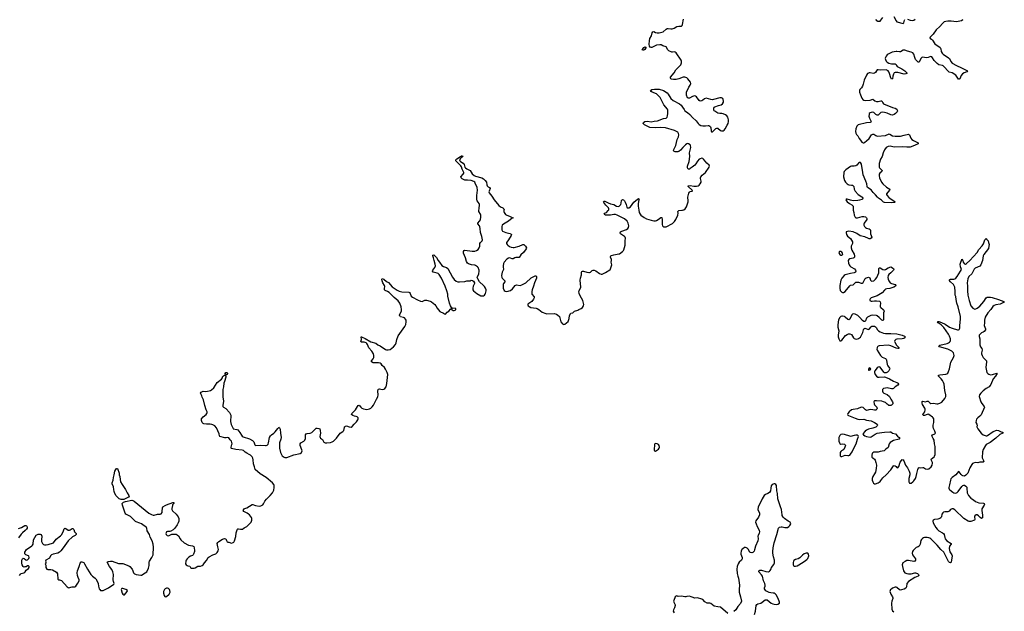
# Model space of a CAD drawing. Header units: inches. Extents: x 2057758 to 2159670, y 827298 to 1016821.
# Tile 43 of 90: x 2106733 to 2128841, y 900983 to 914282. Entities that reach past the tile are written whole.
import ezdxf

# ---------------------------------------------------------------- set-up
doc = ezdxf.new("R2010")
doc.units = ezdxf.units.IN
doc.header["$MEASUREMENT"] = 0
for name, color, linetype in [('C1900', 7, 'Continuous'), ('C1910', 7, 'Continuous'), ('C1911', 7, 'Continuous'), ('C1920', 7, 'Continuous'), ('C1921', 7, 'Continuous')]:
    doc.layers.add(name, color=color, linetype=linetype)

msp = doc.modelspace()

# ---------------------------------------------------------------- linework, layer by layer
at = {"layer": 'C1900', "color": 6, "elevation": 400}
for points in [[(2109070, 903499), (2109010, 903500), (2108970, 903508), (2108956, 903516), (2108897, 903577), (2108870, 903630), (2108855, 903675), (2108844, 903724), (2108839, 903779), (2108812, 903850), (2108812, 903870), (2108830, 903930), (2108837, 903990), (2108857, 904050), (2108872, 904130), (2108890, 904171), (2108910, 904191), (2108931, 904190), (2108967, 904090), (2108968, 904050), (2108980, 904010), (2108986, 903946), (2109000, 903890), (2109033, 903833), (2109110, 903724), (2109146, 903646), (2109183, 903590), (2109190, 903570), (2109177, 903550), (2109161, 903539), (2109090, 903504)], [(2109030, 901496), (2109016, 901490), (2109009, 901470), (2109037, 901390), (2109050, 901371), (2109070, 901356), (2109090, 901357), (2109150, 901428), (2109151, 901450), (2109117, 901470), (2109050, 901493)]]:
    msp.add_lwpolyline(points, close=True, dxfattribs=at)
for points in [[(2106730, 901788), (2106750, 901819), (2106770, 901835), (2106830, 901850), (2106850, 901863), (2106859, 901870), (2106875, 901910), (2106930, 901947), (2106944, 901970), (2106949, 901990), (2106930, 902009), (2106910, 902005), (2106875, 901985), (2106850, 901980), (2106830, 901978), (2106813, 901990), (2106789, 902030), (2106783, 902050), (2106779, 902070), (2106784, 902130), (2106794, 902166), (2106810, 902176), (2106831, 902171), (2106870, 902141), (2106890, 902134), (2106910, 902139), (2106940, 902170), (2106949, 902190), (2106941, 902221), (2106930, 902232), (2106870, 902250), (2106850, 902278), (2106846, 902314), (2106883, 902370), (2107007, 902453), (2107024, 902470), (2107034, 902494), (2107042, 902590), (2107106, 902694), (2107130, 902708), (2107150, 902714), (2107190, 902716), (2107215, 902710), (2107230, 902670), (2107223, 902590), (2107226, 902550), (2107246, 902506), (2107267, 902487), (2107290, 902477), (2107330, 902477), (2107370, 902486), (2107490, 902523), (2107555, 902605), (2107650, 902681), (2107674, 902706), (2107709, 902770), (2107730, 902838), (2107750, 902850), (2107770, 902846), (2107823, 902810), (2107850, 902804), (2107870, 902812), (2107910, 902847), (2107930, 902844), (2107950, 902819), (2107966, 902770), (2107998, 902730), (2108004, 902710), (2107980, 902690), (2107922, 902658), (2107820, 902570), (2107706, 902410), (2107655, 902345), (2107625, 902315), (2107590, 902294), (2107488, 902270), (2107450, 902250), (2107428, 902230), (2107399, 902181), (2107323, 902130), (2107311, 902110), (2107318, 902090), (2107318, 902070), (2107302, 902050), (2107317, 902017), (2107322, 901970), (2107341, 901930), (2107363, 901923), (2107430, 901925), (2107470, 901919), (2107563, 901863), (2107585, 901825), (2107590, 901709), (2107610, 901690), (2107630, 901693), (2107670, 901677), (2107796, 901536), (2107818, 901518), (2107832, 901512), (2107910, 901530), (2107970, 901532), (2107997, 901550), (2108042, 901618), (2108065, 901670), (2108065, 901690), (2108044, 901744), (2108034, 901790), (2108026, 901850), (2108029, 901890), (2108069, 901990), (2108090, 902066), (2108110, 902094), (2108130, 902098), (2108170, 902077), (2108190, 902054), (2108253, 901933), (2108328, 901808), (2108369, 901770), (2108429, 901730), (2108443, 901710), (2108490, 901630), (2108496, 901610), (2108500, 901550), (2108521, 901490), (2108533, 901470), (2108550, 901454), (2108568, 901448), (2108610, 901450), (2108725, 901510), (2108844, 901590), (2108852, 901608), (2108837, 901650), (2108832, 901690), (2108836, 901810), (2108826, 901870), (2108803, 901923), (2108752, 901990), (2108703, 902070), (2108701, 902090), (2108718, 902102), (2108770, 902112), (2108810, 902110), (2108950, 902059), (2109050, 902057), (2109185, 902005), (2109210, 901990), (2109255, 901930), (2109275, 901895), (2109292, 901850), (2109309, 901829), (2109330, 901817), (2109350, 901812), (2109450, 901794), (2109470, 901796), (2109554, 901846), (2109585, 901870), (2109626, 901950), (2109640, 902010), (2109641, 902090), (2109650, 902110), (2109702, 902190), (2109727, 902250), (2109737, 902423), (2109732, 902490), (2109710, 902566), (2109660, 902650), (2109645, 902710), (2109599, 902790), (2109590, 902850), (2109578, 902870), (2109467, 902947), (2109430, 902965), (2109350, 902991), (2109330, 903004), (2109218, 903118), (2109130, 903159), (2109116, 903170), (2109103, 903190), (2109039, 903370), (2109032, 903410), (2109065, 903435), (2109106, 903454), (2109250, 903479), (2109275, 903475), (2109300, 903460), (2109630, 903190), (2109690, 903159), (2109730, 903147), (2109752, 903148), (2109825, 903165), (2109890, 903166), (2109910, 903173), (2109930, 903207), (2109935, 903225), (2109940, 903310), (2109951, 903329), (2110000, 903358)], [(2106710, 902843), (2106774, 902870), (2106850, 902910), (2106874, 902914), (2106888, 902908), (2106896, 902896), (2106901, 902870), (2106899, 902850), (2106887, 902830), (2106859, 902801), (2106795, 902750), (2106770, 902721), (2106707, 902633)], [(2110000, 901492), (2109996, 901490), (2109981, 901470), (2109963, 901430), (2109963, 901390), (2109977, 901337), (2109990, 901317), (2110000, 901313)]]:
    msp.add_lwpolyline(points, dxfattribs=at)
at = {"layer": 'C1910', "color": 6, "elevation": 400}
for points in [[(2110000, 903358), (2110030, 903376), (2110170, 903428), (2110193, 903430), (2110192, 903410), (2110166, 903374), (2110161, 903359), (2110146, 903294), (2110148, 903270), (2110162, 903242), (2110246, 903170), (2110292, 903110), (2110307, 903070), (2110305, 903010), (2110292, 902970), (2110271, 902929), (2110218, 902850), (2110183, 902817), (2110130, 902786), (2110103, 902777), (2110050, 902776), (2110030, 902770), (2110020, 902750), (2110016, 902730), (2110022, 902710), (2110042, 902690), (2110070, 902683), (2110090, 902687), (2110150, 902718), (2110210, 902721), (2110250, 902715), (2110270, 902703), (2110297, 902677), (2110333, 902610), (2110349, 902589), (2110430, 902521), (2110527, 902467), (2110616, 902456), (2110630, 902450), (2110640, 902440), (2110652, 902410), (2110657, 902350), (2110656, 902330), (2110635, 902265), (2110626, 902250), (2110610, 902237), (2110570, 902221), (2110530, 902197), (2110490, 902160), (2110470, 902132), (2110462, 902110), (2110454, 902054), (2110468, 902030), (2110490, 902012), (2110510, 902002), (2110550, 901995), (2110570, 901970), (2110590, 901956), (2110630, 901950), (2110650, 901954), (2110676, 901964), (2110730, 902001), (2110790, 902000), (2110833, 902010), (2110854, 902030), (2110884, 902076), (2110930, 902122), (2110968, 902190), (2110990, 902210), (2111070, 902254), (2111141, 902279), (2111170, 902302), (2111190, 902341), (2111194, 902370), (2111179, 902430), (2111170, 902510), (2111180, 902530), (2111206, 902554), (2111290, 902606), (2111330, 902621), (2111359, 902610), (2111378, 902578), (2111390, 902547), (2111410, 902537), (2111430, 902539), (2111450, 902533), (2111470, 902519), (2111490, 902516), (2111530, 902530), (2111540, 902540), (2111555, 902565), (2111590, 902668), (2111591, 902749), (2111611, 902790), (2111621, 902830), (2111630, 902838), (2111643, 902837), (2111693, 902827), (2111733, 902827), (2111777, 902863), (2111830, 902889), (2111874, 902926), (2111930, 902990), (2111946, 903030), (2111948, 903070), (2111940, 903090), (2111890, 903154), (2111873, 903170), (2111840, 903190), (2111763, 903230), (2111754, 903250), (2111770, 903284), (2111790, 903298), (2111830, 903311), (2111950, 903387), (2111970, 903387), (2112007, 903367), (2112030, 903361), (2112110, 903348), (2112150, 903356), (2112190, 903376), (2112210, 903398), (2112241, 903459), (2112273, 903507), (2112360, 903590), (2112410, 903650), (2112439, 903710), (2112450, 903770), (2112444, 903810), (2112437, 903830), (2112406, 903870), (2112267, 903990), (2112133, 904073), (2112018, 904170), (2112005, 904230), (2111982, 904302), (2111973, 904390), (2111965, 904425), (2111950, 904459), (2111919, 904490), (2111887, 904510), (2111830, 904535), (2111797, 904557), (2111755, 904595), (2111730, 904609), (2111590, 904617), (2111490, 904642), (2111483, 904650), (2111480, 904670), (2111499, 904730), (2111502, 904750), (2111500, 904780), (2111490, 904807), (2111459, 904839), (2111430, 904882), (2111410, 904891), (2111370, 904882), (2111343, 904883), (2111230, 904912), (2111219, 904930), (2111210, 904970), (2111155, 905110), (2111115, 905150), (2111070, 905178), (2111050, 905186), (2111011, 905191), (2110930, 905187), (2110870, 905196), (2110850, 905206), (2110830, 905229), (2110815, 905270), (2110815, 905310), (2110850, 905357), (2110921, 905410), (2110936, 905430), (2110943, 905450), (2110941, 905470), (2110923, 905510), (2110890, 905610), (2110859, 905739), (2110830, 905794), (2110821, 905830), (2110799, 905870), (2110794, 905890), (2110809, 905911), (2110851, 905929), (2110915, 905925), (2110990, 905939), (2111014, 905946), (2111040, 905960), (2111090, 906004), (2111170, 906126), (2111261, 906199), (2111285, 906230), (2111290, 906251), (2111310, 906279), (2111330, 906288), (2111350, 906287), (2111361, 906281), (2111365, 906250), (2111333, 906150), (2111314, 906110), (2111308, 906030), (2111296, 905970), (2111294, 905806), (2111309, 905710), (2111293, 905610), (2111298, 905590), (2111310, 905571), (2111359, 905539), (2111441, 905450), (2111468, 905410), (2111472, 905390), (2111472, 905350), (2111464, 905290), (2111469, 905250), (2111485, 905185), (2111523, 905090), (2111530, 905084), (2111610, 905069), (2111630, 905060), (2111679, 904999), (2111710, 904942), (2111730, 904920), (2111748, 904908), (2111890, 904859), (2111964, 904824), (2111991, 904791), (2112010, 904723), (2112027, 904707), (2112150, 904720), (2112250, 904709), (2112270, 904710), (2112290, 904719), (2112310, 904743), (2112320, 904770), (2112346, 904890), (2112362, 904930), (2112387, 904953), (2112443, 904990), (2112470, 905016), (2112531, 905090), (2112546, 905110), (2112550, 905125), (2112570, 905108), (2112580, 905080), (2112588, 904988), (2112605, 904890), (2112600, 904850), (2112569, 904770), (2112568, 904650), (2112592, 904552), (2112610, 904509), (2112630, 904476), (2112670, 904449), (2112690, 904443), (2112730, 904444), (2112890, 904502), (2113030, 904528), (2113060, 904550), (2113071, 904570), (2113074, 904590), (2113070, 904614), (2113031, 904710), (2113031, 904750), (2113046, 904774), (2113114, 904810), (2113135, 904830), (2113151, 904870), (2113154, 904950), (2113167, 904973), (2113190, 904982), (2113253, 904990), (2113294, 905006), (2113317, 905023), (2113390, 905098), (2113410, 905103), (2113450, 905096), (2113470, 905084), (2113482, 905050), (2113486, 904990), (2113475, 904910), (2113480, 904890), (2113490, 904875), (2113530, 904842), (2113564, 904784), (2113590, 904770), (2113630, 904770), (2113710, 904779), (2113750, 904792), (2113778, 904810), (2113848, 904872), (2113930, 904986), (2113992, 905028), (2114009, 905051), (2114025, 905115), (2114030, 905130), (2114040, 905140), (2114050, 905147), (2114070, 905149), (2114130, 905127), (2114176, 905124), (2114200, 905140), (2114242, 905190), (2114296, 905244), (2114325, 905290), (2114330, 905306), (2114330, 905330), (2114322, 905342), (2114313, 905353), (2114290, 905363), (2114250, 905370), (2114210, 905386), (2114184, 905410), (2114188, 905432), (2114250, 905486), (2114271, 905510), (2114315, 905590), (2114330, 905608), (2114350, 905614), (2114370, 905601), (2114395, 905570), (2114418, 905550), (2114450, 905535), (2114490, 905524), (2114530, 905521), (2114556, 905524), (2114588, 905532), (2114621, 905550), (2114650, 905578), (2114680, 905620), (2114747, 905750), (2114772, 905808), (2114783, 905850), (2114775, 905930), (2114785, 905970), (2114790, 905976), (2114810, 905982), (2114870, 905969), (2114906, 905974), (2114931, 905989), (2114961, 906030), (2114976, 906104), (2114996, 906310), (2114984, 906350), (2114948, 906428), (2114922, 906462), (2114874, 906510), (2114850, 906544), (2114830, 906559), (2114790, 906568), (2114672, 906572), (2114632, 906590), (2114630, 906610), (2114670, 906659), (2114682, 906690), (2114688, 906730), (2114674, 906774), (2114639, 906830), (2114569, 906909), (2114540, 906980), (2114524, 907004), (2114510, 907016), (2114470, 907030), (2114409, 907030), (2114393, 907050), (2114410, 907090), (2114401, 907150), (2114410, 907155), (2114423, 907143), (2114490, 907114), (2114620, 907040), (2114731, 907011), (2114774, 906974), (2114830, 906947), (2114950, 906868), (2114970, 906862), (2115010, 906858), (2115053, 906867), (2115130, 906930), (2115170, 906977), (2115190, 907021), (2115200, 907090), (2115230, 907173), (2115378, 907382), (2115400, 907430), (2115414, 907490), (2115408, 907530), (2115397, 907550), (2115370, 907580), (2115350, 907591), (2115286, 907606), (2115274, 907614), (2115263, 907630), (2115263, 907650), (2115304, 907730), (2115309, 907770), (2115298, 907830), (2115270, 907910), (2115230, 907963), (2115139, 908039), (2115030, 908146), (2114990, 908175), (2114938, 908198), (2114928, 908208), (2114921, 908230), (2114930, 908290), (2114924, 908310), (2114887, 908370), (2114871, 908410), (2114861, 908450), (2114870, 908467), (2114910, 908451), (2114970, 908397), (2115017, 908377), (2115099, 908279), (2115210, 908200), (2115250, 908177), (2115310, 908162), (2115470, 908154), (2115483, 908150), (2115499, 908130), (2115525, 908070), (2115550, 908042), (2115663, 907983), (2115735, 907955), (2115770, 907950), (2115830, 907974), (2115870, 907980), (2115950, 907955), (2115980, 907940), (2116058, 907878), (2116079, 907850), (2116110, 907797), (2116170, 907724), (2116248, 907688), (2116270, 907671), (2116294, 907666), (2116335, 907710), (2116370, 907731), (2116410, 907774), (2116422, 907778), (2116426, 907810), (2116406, 907846), (2116387, 907907), (2116349, 908069), (2116346, 908114), (2116327, 908190), (2116290, 908295), (2116204, 908470), (2116152, 908552), (2116130, 908575), (2116106, 908586), (2116017, 908610), (2116003, 908630), (2116006, 908650), (2116051, 908710), (2116067, 908750), (2116065, 908790), (2116040, 908870), (2116028, 908928), (2116010, 908970), (2116010, 908991), (2116030, 908995), (2116090, 908936), (2116127, 908870), (2116160, 908830), (2116210, 908757), (2116251, 908731), (2116314, 908710), (2116346, 908686), (2116453, 908493), (2116490, 908445), (2116530, 908406), (2116570, 908386), (2116610, 908386), (2116730, 908399), (2116772, 908408), (2116847, 908413), (2116870, 908423), (2116898, 908418), (2116923, 908403), (2116943, 908370), (2116942, 908350), (2116918, 908290), (2116907, 908247), (2116909, 908210), (2116919, 908190), (2116994, 908130), (2117090, 908077), (2117110, 908072), (2117144, 908076), (2117170, 908090), (2117186, 908110), (2117194, 908130), (2117205, 908190), (2117204, 908210), (2117190, 908247), (2117170, 908285), (2117150, 908308), (2117059, 908390), (2117018, 908458), (2117007, 908487), (2117039, 908570), (2117050, 908630), (2117048, 908650), (2117027, 908710), (2117015, 908730), (2116970, 908760), (2116950, 908767), (2116875, 908775), (2116830, 908785), (2116810, 908791), (2116787, 908807), (2116765, 908845), (2116743, 908930), (2116701, 909030), (2116696, 909050), (2116699, 909070), (2116710, 909090), (2116730, 909099), (2116890, 909076), (2116950, 909079), (2116992, 909090), (2117024, 909116), (2117048, 909150), (2117064, 909190), (2117066, 909250), (2117077, 909270), (2117118, 909310), (2117125, 909330), (2117111, 909409), (2117081, 909501), (2117074, 909590), (2117067, 909627), (2117055, 909650), (2117019, 909690), (2117022, 909710), (2117057, 909750), (2117077, 909783), (2117091, 909851), (2117087, 909887), (2117079, 909910), (2117042, 909970), (2117039, 909990), (2117042, 910000)], [(2117607, 910000), (2117605, 909970), (2117610, 909950), (2117624, 909924), (2117643, 909903), (2117670, 909885), (2117730, 909866), (2117790, 909835), (2117822, 909830), (2117790, 909822), (2117709, 909750), (2117593, 909687), (2117570, 909661), (2117558, 909630), (2117557, 909557), (2117576, 909530), (2117650, 909496), (2117710, 909486), (2117750, 909474), (2117764, 909464), (2117773, 909450), (2117771, 909430), (2117749, 909390), (2117690, 909310), (2117667, 909270), (2117667, 909250), (2117677, 909230), (2117696, 909210), (2117730, 909187), (2117770, 909169), (2117810, 909161), (2117837, 909163), (2117946, 909194), (2118030, 909228), (2118050, 909227), (2118070, 909213), (2118090, 909190), (2118109, 909150), (2118107, 909130), (2118045, 909050), (2117984, 908996), (2117950, 908938), (2117870, 908937), (2117850, 908930), (2117810, 908903), (2117790, 908903), (2117750, 908924), (2117730, 908928), (2117710, 908923), (2117670, 908895), (2117610, 908830), (2117599, 908801), (2117588, 908750), (2117587, 908730), (2117600, 908670), (2117568, 908610), (2117559, 908570), (2117555, 908530), (2117558, 908490), (2117566, 908470), (2117626, 908410), (2117629, 908390), (2117599, 908350), (2117589, 908331), (2117586, 908310), (2117590, 908250), (2117610, 908197), (2117630, 908180), (2117670, 908174), (2117750, 908197), (2117799, 908230), (2117855, 908310), (2117890, 908319), (2117970, 908308), (2118010, 908319), (2118099, 908370), (2118218, 908482), (2118290, 908519), (2118310, 908524), (2118330, 908522), (2118341, 908501), (2118338, 908470), (2118295, 908370), (2118272, 908290), (2118241, 908210), (2118233, 908170), (2118232, 908132), (2118236, 908110), (2118285, 908050), (2118285, 908030), (2118270, 908002), (2118230, 907949), (2118145, 907890), (2118144, 907870), (2118153, 907850), (2118170, 907833), (2118210, 907816), (2118330, 907798), (2118350, 907790), (2118390, 907769), (2118468, 907708), (2118550, 907678), (2118570, 907673), (2118735, 907675), (2118790, 907661), (2118820, 907640), (2118850, 907611), (2118886, 907490), (2118923, 907443), (2118950, 907431), (2118970, 907438), (2119046, 907494), (2119072, 907568), (2119081, 907630), (2119110, 907682), (2119150, 907692), (2119189, 907731), (2119265, 907755), (2119288, 907770), (2119338, 907790), (2119370, 907812), (2119392, 907848), (2119397, 907877), (2119375, 907970), (2119344, 908024), (2119306, 908106), (2119296, 908130), (2119290, 908170), (2119294, 908190), (2119330, 908270), (2119320, 908430), (2119322, 908470), (2119346, 908550), (2119350, 908610), (2119357, 908623), (2119370, 908630), (2119390, 908632), (2119470, 908607), (2119510, 908598), (2119530, 908598), (2119550, 908607), (2119590, 908642), (2119610, 908649), (2119630, 908649), (2119670, 908635), (2119750, 908575), (2119790, 908560), (2119810, 908562), (2119890, 908596), (2119983, 908657), (2119996, 908670), (2120000, 908681)], [(2120000, 909891), (2119989, 909889), (2119930, 909884), (2119889, 909890), (2119863, 909903), (2119856, 909910), (2119875, 909930), (2119910, 909950), (2119946, 909990), (2119953, 910000)], [(2120000, 908943), (2119998, 908950), (2120000, 908957)], [(2110000, 901313), (2110010, 901308), (2110030, 901315), (2110088, 901370), (2110111, 901410), (2110108, 901450), (2110094, 901474), (2110075, 901495), (2110050, 901506), (2110030, 901506), (2110000, 901492)]]:
    msp.add_lwpolyline(points, dxfattribs=at)
for points in [[(2116450, 907798), (2116442, 907798), (2116434, 907790), (2116432, 907770), (2116440, 907760), (2116466, 907746), (2116490, 907746), (2116510, 907752), (2116528, 907770), (2116526, 907790)], [(2111370, 906302), (2111350, 906315), (2111345, 906330), (2111359, 906350), (2111370, 906354), (2111394, 906350), (2111401, 906330), (2111390, 906309)]]:
    msp.add_lwpolyline(points, close=True, dxfattribs=at)
at = {"layer": 'C1911', "color": 6, "elevation": 400}
for points in [[(2117042, 910000), (2117052, 910030), (2117054, 910130), (2117047, 910150), (2117008, 910210), (2116996, 910250), (2116994, 910330), (2117012, 910450), (2117006, 910506), (2116963, 910610), (2116949, 910630), (2116927, 910647), (2116870, 910666), (2116790, 910676), (2116750, 910673), (2116730, 910676), (2116670, 910704), (2116644, 910730), (2116636, 910750), (2116693, 910807), (2116704, 910830), (2116705, 910850), (2116670, 910919), (2116653, 910973), (2116639, 910999), (2116561, 911070), (2116528, 911110), (2116529, 911130), (2116550, 911153), (2116632, 911210), (2116650, 911218), (2116678, 911218), (2116683, 911210), (2116670, 911193), (2116643, 911177), (2116623, 911157), (2116608, 911128), (2116613, 911110), (2116630, 911093), (2116690, 911055), (2116710, 911030), (2116729, 910970), (2116743, 910950), (2116770, 910930), (2116848, 910888), (2116896, 910816), (2116941, 910781), (2116970, 910767), (2117110, 910724), (2117150, 910702), (2117188, 910670), (2117211, 910630), (2117221, 910570), (2117230, 910545), (2117250, 910526), (2117285, 910510), (2117298, 910490), (2117271, 910430), (2117270, 910410), (2117276, 910390), (2117338, 910318), (2117390, 910230), (2117490, 910106), (2117530, 910076), (2117583, 910050), (2117604, 910030), (2117608, 910010), (2117607, 910000)], [(2119953, 910000), (2119959, 910010), (2119962, 910030), (2119952, 910050), (2119896, 910110), (2119850, 910170), (2119843, 910190), (2119850, 910201), (2119870, 910205), (2119944, 910163), (2120000, 910146)]]:
    msp.add_lwpolyline(points, dxfattribs=at)
at = {"layer": 'C1920', "color": 6, "elevation": 400}
for points in [[(2120636, 910000), (2120646, 909950), (2120667, 909907), (2120680, 909890), (2120757, 909837), (2120809, 909809), (2120910, 909775), (2120970, 909762), (2121010, 909762), (2121030, 909767), (2121072, 909788), (2121130, 909835), (2121150, 909832), (2121161, 909790), (2121160, 909680), (2121167, 909647), (2121190, 909626), (2121223, 909623), (2121250, 909629), (2121390, 909703), (2121436, 909744), (2121466, 909794), (2121509, 909890), (2121515, 909930), (2121513, 909967), (2121519, 909981), (2121530, 909991), (2121604, 910000)], [(2125451, 910000), (2125464, 909950), (2125469, 909890), (2125475, 909870), (2125490, 909846), (2125511, 909831), (2125547, 909827), (2125650, 909855), (2125690, 909857), (2125728, 909848), (2125750, 909830), (2125757, 909810), (2125751, 909790), (2125695, 909710), (2125686, 909690), (2125685, 909665), (2125702, 909630), (2125726, 909610), (2125750, 909598), (2125810, 909580), (2125830, 909567), (2125838, 909550), (2125836, 909470), (2125863, 909390), (2125853, 909367), (2125830, 909357), (2125810, 909356), (2125790, 909361), (2125710, 909398), (2125606, 909426), (2125530, 909477), (2125450, 909510), (2125353, 909527), (2125317, 909523), (2125293, 909510), (2125287, 909490), (2125294, 909450), (2125318, 909418), (2125386, 909366), (2125430, 909290), (2125434, 909270), (2125432, 909250), (2125404, 909190), (2125403, 909150), (2125420, 909100), (2125472, 909012), (2125479, 908970), (2125475, 908945), (2125463, 908930), (2125450, 908923), (2125370, 908903), (2125347, 908890), (2125338, 908870), (2125345, 908810), (2125358, 908770), (2125370, 908750), (2125392, 908730), (2125481, 908681), (2125502, 908650), (2125506, 908630), (2125497, 908610), (2125470, 908595), (2125390, 908579), (2125270, 908543), (2125249, 908530), (2125195, 908470), (2125171, 908429), (2125147, 908310), (2125145, 908245), (2125157, 908197), (2125177, 908170), (2125195, 908155), (2125210, 908146), (2125230, 908146), (2125270, 908175), (2125370, 908297), (2125390, 908312), (2125450, 908319), (2125494, 908366), (2125510, 908378), (2125530, 908384), (2125570, 908378), (2125630, 908361), (2125650, 908361), (2125670, 908376), (2125719, 908461), (2125741, 908479), (2125770, 908490), (2125791, 908491), (2125807, 908487), (2125818, 908478), (2125838, 908430), (2125853, 908410), (2125870, 908403), (2125910, 908413), (2125950, 908452), (2125978, 908490), (2126004, 908536), (2126020, 908590), (2126023, 908690), (2126030, 908705), (2126050, 908703), (2126110, 908664), (2126150, 908659), (2126174, 908666), (2126230, 908702), (2126290, 908730), (2126350, 908690), (2126358, 908670), (2126350, 908650), (2126333, 908627), (2126294, 908590), (2126250, 908557), (2126230, 908530), (2126225, 908490), (2126233, 908450), (2126250, 908408), (2126281, 908370), (2126310, 908354), (2126391, 908330), (2126408, 908310), (2126396, 908290), (2126359, 908270), (2126270, 908242), (2126206, 908234), (2126176, 908224), (2126150, 908205), (2126095, 908145), (2126062, 908118), (2125983, 908077), (2125855, 908030), (2125829, 908010), (2125820, 907990), (2125824, 907970), (2125850, 907956), (2125876, 907956), (2125930, 907963), (2125970, 907962), (2126035, 907955), (2126049, 907949), (2126057, 907937), (2126064, 907910), (2126053, 907850), (2126055, 907830), (2126067, 907810), (2126123, 907770), (2126137, 907750), (2126140, 907730), (2126129, 907690), (2126125, 907650), (2126132, 907550), (2126127, 907533), (2126118, 907522), (2126110, 907517), (2126090, 907527), (2126031, 907591), (2125990, 907623), (2125970, 907631), (2125890, 907640), (2125844, 907630), (2125770, 907595), (2125749, 907571), (2125722, 907510), (2125710, 907499), (2125690, 907498), (2125659, 907519), (2125597, 907590), (2125551, 907630), (2125490, 907665), (2125451, 907669), (2125430, 907659), (2125416, 907644), (2125370, 907550), (2125350, 907538), (2125330, 907544), (2125270, 907596), (2125250, 907608), (2125210, 907618), (2125190, 907618), (2125169, 907610), (2125141, 907579), (2125116, 907530), (2125107, 907490), (2125100, 907410), (2125106, 907370), (2125127, 907290), (2125114, 907190), (2125113, 907150), (2125125, 907105), (2125150, 907060), (2125170, 907062), (2125190, 907077), (2125274, 907186), (2125310, 907209), (2125342, 907218), (2125370, 907218), (2125410, 907203), (2125454, 907134), (2125470, 907117), (2125490, 907105), (2125530, 907101), (2125570, 907114), (2125610, 907146), (2125638, 907190), (2125666, 907250), (2125680, 907310), (2125690, 907332), (2125710, 907344), (2125730, 907341), (2125770, 907324), (2125790, 907321), (2125810, 907326), (2125850, 907380), (2125870, 907393), (2125890, 907396), (2125930, 907390), (2125950, 907380), (2125965, 907365), (2125994, 907314), (2126017, 907290), (2126050, 907268), (2126130, 907236), (2126170, 907227), (2126290, 907230), (2126430, 907221), (2126550, 907190), (2126598, 907170), (2126617, 907150), (2126611, 907130), (2126583, 907117), (2126550, 907108), (2126430, 907100), (2126403, 907090), (2126383, 907070), (2126378, 907050), (2126383, 907030), (2126423, 906963), (2126470, 906910), (2126471, 906889), (2126450, 906887), (2126410, 906895), (2126290, 906952), (2126230, 906963), (2126031, 906950), (2126010, 906942), (2125994, 906930), (2125983, 906910), (2125981, 906870), (2125988, 906850), (2126061, 906730), (2126098, 906698), (2126170, 906663), (2126188, 906648), (2126197, 906630), (2126209, 906529), (2126223, 906503), (2126265, 906450), (2126267, 906430), (2126250, 906390), (2126222, 906358), (2126190, 906342), (2126163, 906343), (2126150, 906347), (2126138, 906358), (2126050, 906472), (2126030, 906481), (2126010, 906472), (2125990, 906453), (2125932, 906390), (2125925, 906370), (2125927, 906353), (2125944, 906310), (2125975, 906270), (2126005, 906250), (2126030, 906245), (2126150, 906252), (2126170, 906246), (2126266, 906206), (2126350, 906157), (2126430, 906130), (2126458, 906110), (2126462, 906090), (2126449, 906070), (2126389, 906031), (2126350, 905991), (2126336, 905984), (2126310, 905981), (2126210, 906004), (2126170, 906001), (2126130, 905988), (2126109, 905970), (2126103, 905950), (2126104, 905930), (2126113, 905910), (2126137, 905890), (2126213, 905853), (2126260, 905810), (2126290, 905750), (2126331, 905690), (2126337, 905670), (2126335, 905650), (2126324, 905630), (2126310, 905619), (2126290, 905612), (2126250, 905613), (2126230, 905621), (2126210, 905636), (2126170, 905674), (2126130, 905695), (2126090, 905704), (2125970, 905717), (2125930, 905716), (2125921, 905710), (2125911, 905690), (2125917, 905650), (2125930, 905627), (2125976, 905570), (2125985, 905550), (2125980, 905530), (2125970, 905517), (2125954, 905506), (2125930, 905504), (2125890, 905513), (2125830, 905516), (2125750, 905500), (2125723, 905510), (2125690, 905550), (2125670, 905564), (2125630, 905569), (2125543, 905537), (2125450, 905522), (2125410, 905510), (2125359, 905470), (2125328, 905430), (2125319, 905410), (2125330, 905390), (2125343, 905383), (2125490, 905322), (2125550, 905304), (2125590, 905298), (2125690, 905304), (2125750, 905279), (2125850, 905264), (2125930, 905230), (2125988, 905190), (2125996, 905170), (2125990, 905150), (2125957, 905123), (2125890, 905098), (2125790, 905074), (2125750, 905053), (2125720, 905030), (2125666, 904970), (2125676, 904950), (2125710, 904929), (2125750, 904914), (2125830, 904900), (2125850, 904905), (2125938, 904962), (2125990, 904986), (2126090, 905005), (2126150, 905007), (2126270, 905021), (2126290, 905015), (2126331, 904991), (2126397, 904970), (2126442, 904922), (2126479, 904890), (2126492, 904870), (2126480, 904850), (2126350, 904821), (2126281, 904779), (2126253, 904747), (2126231, 904669), (2126179, 904630), (2126140, 904590), (2126050, 904576), (2126010, 904563), (2125950, 904563), (2125910, 904557), (2125890, 904547), (2125876, 904530), (2125864, 904490), (2125867, 904450), (2125886, 904430), (2125925, 904405), (2125941, 904381), (2125960, 904330), (2125969, 904270), (2125966, 904194), (2125947, 904113), (2125928, 904070), (2125890, 904010), (2125872, 903970), (2125873, 903930), (2125889, 903890), (2125906, 903866), (2125930, 903852), (2125950, 903852), (2126010, 903873), (2126050, 903901), (2126070, 903922), (2126113, 903987), (2126190, 904053), (2126290, 904162), (2126350, 904251), (2126370, 904261), (2126390, 904257), (2126416, 904236), (2126430, 904213), (2126450, 904205), (2126470, 904239), (2126503, 904337), (2126530, 904375), (2126550, 904393), (2126570, 904388), (2126585, 904365), (2126624, 904270), (2126667, 904207), (2126707, 904130), (2126718, 904090), (2126720, 904050), (2126701, 903970), (2126694, 903914), (2126696, 903890), (2126710, 903866), (2126730, 903860), (2126750, 903865), (2126790, 903892), (2126810, 903913), (2126850, 903970), (2126865, 904010), (2126877, 904083), (2126900, 904170), (2126915, 904205), (2126930, 904213), (2126970, 904209), (2127010, 904217), (2127030, 904215), (2127070, 904185), (2127110, 904175), (2127150, 904186), (2127202, 904230), (2127223, 904270), (2127232, 904310), (2127227, 904330), (2127205, 904370), (2127199, 904390), (2127204, 904410), (2127264, 904456), (2127275, 904470), (2127287, 904510), (2127291, 904551), (2127291, 904691), (2127275, 904750), (2127263, 904830), (2127246, 904870), (2127221, 904910), (2127216, 904930), (2127232, 904948), (2127284, 904970), (2127293, 904990), (2127283, 905030), (2127253, 905090), (2127245, 905130), (2127245, 905170), (2127258, 905230), (2127256, 905310), (2127245, 905330), (2127230, 905345), (2127150, 905407), (2127130, 905411), (2127110, 905408), (2127050, 905386), (2127030, 905385), (2127021, 905390), (2127010, 905410), (2127053, 905470), (2127063, 905510), (2127062, 905530), (2127055, 905550), (2127006, 905630), (2126995, 905665), (2126993, 905690), (2126999, 905701), (2127010, 905709), (2127070, 905695), (2127110, 905710), (2127130, 905710), (2127170, 905666), (2127190, 905658), (2127250, 905660), (2127327, 905647), (2127352, 905648), (2127390, 905659), (2127435, 905685), (2127508, 905770), (2127525, 905810), (2127527, 905850), (2127505, 905950), (2127489, 906090), (2127474, 906130), (2127452, 906170), (2127420, 906210), (2127361, 906270), (2127362, 906278), (2127367, 906290), (2127390, 906297), (2127529, 906311), (2127550, 906320), (2127570, 906336), (2127589, 906371), (2127609, 906431), (2127640, 906580), (2127698, 906690), (2127712, 906730), (2127710, 906764), (2127700, 906790), (2127687, 906810), (2127663, 906830), (2127570, 906872), (2127389, 906929), (2127370, 906950), (2127395, 906965), (2127555, 907005), (2127590, 907018), (2127609, 907031), (2127623, 907050), (2127630, 907070), (2127632, 907110), (2127614, 907170), (2127591, 907210), (2127481, 907361), (2127421, 907421), (2127358, 907470), (2127341, 907490), (2127350, 907499), (2127370, 907497), (2127430, 907477), (2127510, 907434), (2127610, 907370), (2127670, 907345), (2127790, 907313), (2127810, 907312), (2127830, 907320), (2127844, 907350), (2127841, 907410), (2127859, 907550), (2127854, 907610), (2127804, 907830), (2127777, 907910), (2127759, 907990), (2127750, 908056), (2127737, 908090), (2127734, 908110), (2127741, 908170), (2127728, 908268), (2127717, 908297), (2127697, 908330), (2127635, 908390), (2127604, 908430), (2127616, 908444), (2127631, 908449), (2127710, 908451), (2127730, 908457), (2127750, 908470), (2127782, 908510), (2127858, 908630), (2127877, 908670), (2127875, 908690), (2127859, 908730), (2127853, 908790), (2127862, 908830), (2127881, 908870), (2127890, 908902), (2127899, 908879), (2127910, 908865), (2127920, 908830), (2127942, 908802), (2127950, 908794), (2127970, 908789), (2127990, 908800), (2128069, 908871), (2128230, 909048), (2128270, 909115), (2128345, 909195), (2128375, 909245), (2128404, 909330), (2128410, 909343), (2128426, 909354), (2128430, 909372), (2128442, 909350), (2128482, 909310), (2128487, 909270), (2128499, 909230), (2128496, 909190), (2128484, 909136), (2128379, 909001), (2128366, 908970), (2128349, 908871), (2128314, 908770), (2128290, 908741), (2128190, 908696), (2128166, 908674), (2128109, 908571), (2128048, 908510), (2128023, 908457), (2128013, 908410), (2128010, 908370), (2128016, 908290), (2128014, 908190), (2128025, 908090), (2128049, 907971), (2128091, 907850), (2128138, 907798), (2128162, 907782), (2128178, 907778), (2128199, 907781), (2128230, 907794), (2128290, 907841), (2128383, 907950), (2128430, 908028), (2128456, 908044), (2128530, 908044), (2128570, 908038), (2128710, 907991), (2128767, 907967), (2128827, 907950), (2128841, 907930), (2128748, 907890), (2128648, 907872), (2128610, 907857), (2128586, 907834), (2128539, 907770), (2128470, 907694), (2128410, 907597), (2128393, 907530), (2128394, 907470), (2128388, 907410), (2128420, 907330), (2128418, 907310), (2128390, 907272), (2128370, 907256), (2128330, 907241), (2128314, 907230), (2128280, 907190), (2128278, 907162), (2128288, 907108), (2128294, 906970), (2128310, 906930), (2128334, 906890), (2128343, 906863), (2128344, 906850), (2128327, 906790), (2128327, 906770), (2128343, 906730), (2128368, 906688), (2128395, 906655), (2128441, 906610), (2128442, 906590), (2128426, 906466), (2128438, 906390), (2128451, 906351), (2128469, 906330), (2128490, 906315), (2128530, 906302), (2128575, 906305), (2128670, 906338), (2128678, 906330), (2128640, 906270), (2128593, 906210), (2128538, 906082), (2128519, 906050), (2128499, 906030), (2128430, 905989), (2128363, 905937), (2128311, 905890), (2128282, 905850), (2128278, 905810), (2128312, 905690), (2128333, 905653), (2128388, 905590), (2128396, 905570), (2128319, 905401), (2128295, 905370), (2128246, 905334), (2128219, 905301), (2128206, 905270), (2128202, 905230), (2128225, 905190), (2128228, 905170), (2128224, 905130), (2128246, 905086), (2128322, 904990), (2128369, 904950), (2128390, 904939), (2128430, 904927), (2128450, 904927), (2128467, 904933), (2128590, 905025), (2128670, 905055), (2128710, 905049), (2128770, 905021), (2128807, 905010), (2128807, 904990), (2128742, 904958), (2128650, 904876), (2128521, 904779), (2128436, 904730), (2128418, 904710), (2128370, 904622), (2128354, 904570), (2128344, 904430), (2128375, 904370), (2128380, 904350), (2128376, 904344), (2128363, 904337), (2128290, 904334), (2128250, 904324), (2128190, 904325), (2128150, 904315), (2128130, 904303), (2128110, 904284), (2128065, 904210), (2128021, 904090), (2127979, 904041), (2127950, 904022), (2127910, 904025), (2127894, 904034), (2127870, 904059), (2127830, 904115), (2127810, 904129), (2127750, 904050), (2127667, 903990), (2127642, 903958), (2127632, 903928), (2127613, 903827), (2127594, 903770), (2127592, 903750), (2127600, 903730), (2127615, 903715), (2127682, 903662), (2127710, 903647), (2127750, 903642), (2127785, 903655), (2127807, 903673), (2127891, 903789), (2127910, 903808), (2127930, 903817), (2127950, 903817), (2127980, 903800), (2127996, 903776), (2128002, 903750), (2128009, 903649), (2128038, 903590), (2128090, 903528), (2128110, 903510), (2128150, 903488), (2128195, 903455), (2128230, 903437), (2128270, 903424), (2128372, 903412), (2128386, 903406), (2128395, 903395), (2128387, 903370), (2128340, 903290), (2128335, 903270), (2128334, 903250), (2128354, 903146), (2128350, 903085), (2128330, 903070), (2128296, 903090), (2128260, 903130), (2128235, 903150), (2128210, 903151), (2128182, 903130), (2128175, 903110), (2128178, 903050), (2128170, 903030), (2128090, 903002), (2128050, 903003), (2128032, 903008), (2127930, 903070), (2127730, 903264), (2127690, 903284), (2127670, 903286), (2127650, 903282), (2127630, 903270), (2127604, 903236), (2127590, 903225), (2127570, 903220), (2127502, 903218), (2127475, 903210), (2127460, 903200), (2127438, 903170), (2127429, 903110), (2127423, 903097), (2127415, 903085), (2127396, 903070), (2127350, 903055), (2127276, 903044), (2127245, 903030), (2127237, 903010), (2127247, 902970), (2127306, 902870), (2127334, 902830), (2127371, 902791), (2127450, 902750), (2127473, 902733), (2127489, 902710), (2127502, 902642), (2127516, 902610), (2127554, 902570), (2127648, 902510), (2127651, 902490), (2127614, 902446), (2127605, 902395), (2127621, 902321), (2127665, 902250), (2127669, 902230), (2127649, 902091), (2127641, 902079), (2127630, 902073), (2127610, 902084), (2127590, 902103), (2127539, 902210), (2127483, 902310), (2127415, 902375), (2127336, 902470), (2127190, 902613), (2127170, 902629), (2127150, 902638), (2127110, 902645), (2127050, 902642), (2127026, 902634), (2127002, 902618), (2126982, 902598), (2126966, 902574), (2126949, 902490), (2126932, 902448), (2126910, 902434), (2126864, 902416), (2126829, 902390), (2126791, 902350), (2126780, 902330), (2126773, 902290), (2126781, 902250), (2126846, 902166), (2126845, 902135), (2126831, 902110), (2126810, 902105), (2126690, 902125), (2126650, 902124), (2126614, 902106), (2126566, 902070), (2126552, 902050), (2126549, 902030), (2126552, 901990), (2126575, 901895), (2126590, 901869), (2126610, 901848), (2126650, 901830), (2126690, 901825), (2126749, 901829), (2126830, 901846), (2126850, 901845), (2126893, 901830), (2126914, 901810), (2126924, 901790), (2126905, 901775), (2126830, 901746), (2126687, 901653), (2126655, 901610), (2126648, 901530), (2126630, 901507), (2126590, 901484), (2126530, 901463), (2126510, 901460), (2126490, 901464), (2126430, 901517), (2126410, 901525), (2126390, 901525), (2126334, 901506), (2126281, 901459), (2126275, 901450), (2126272, 901430), (2126284, 901390), (2126293, 901370), (2126332, 901312), (2126341, 901290), (2126341, 901270), (2126319, 901210), (2126311, 901170), (2126315, 901030), (2126333, 900993), (2126360, 900970)], [(2120000, 908957), (2120005, 908970), (2120020, 908980), (2120070, 908998), (2120185, 909015), (2120200, 909020), (2120270, 909070), (2120289, 909090), (2120298, 909110), (2120326, 909210), (2120328, 909310), (2120335, 909370), (2120330, 909390), (2120313, 909410), (2120226, 909470), (2120215, 909490), (2120223, 909510), (2120254, 909530), (2120355, 909565), (2120390, 909590), (2120401, 909610), (2120408, 909650), (2120399, 909710), (2120375, 909750), (2120310, 909804), (2120150, 909891), (2120110, 909901), (2120070, 909903), (2120000, 909891)], [(2120000, 908681), (2120010, 908706), (2120025, 908770), (2120016, 908830), (2120021, 908870), (2120019, 908890), (2120000, 908943)], [(2123231, 900910), (2123251, 900989), (2123270, 901114), (2123284, 901136), (2123307, 901153), (2123373, 901170), (2123407, 901190), (2123470, 901241), (2123490, 901244), (2123518, 901238), (2123610, 901169), (2123644, 901150), (2123670, 901142), (2123722, 901138), (2123757, 901143), (2123793, 901167), (2123796, 901190), (2123766, 901270), (2123719, 901350), (2123695, 901375), (2123670, 901390), (2123653, 901393), (2123596, 901396), (2123563, 901403), (2123490, 901447), (2123470, 901467), (2123458, 901490), (2123458, 901510), (2123470, 901550), (2123471, 901569), (2123462, 901610), (2123435, 901670), (2123408, 901770), (2123390, 901803), (2123333, 901870), (2123330, 901890), (2123352, 901908), (2123390, 901911), (2123490, 901878), (2123550, 901870), (2123570, 901882), (2123583, 901897), (2123604, 901936), (2123617, 901970), (2123664, 902036), (2123681, 902070), (2123684, 902090), (2123680, 902130), (2123655, 902210), (2123643, 902290), (2123641, 902330), (2123648, 902408), (2123670, 902526), (2123735, 902710), (2123768, 902852), (2123790, 902873), (2123830, 902883), (2123850, 902882), (2123910, 902865), (2123970, 902870), (2124005, 902890), (2124025, 902910), (2124045, 902950), (2124044, 902970), (2124030, 902990), (2123989, 903010), (2123907, 903067), (2123877, 903097), (2123855, 903135), (2123850, 903150), (2123837, 903270), (2123818, 903330), (2123790, 903396), (2123754, 903510), (2123749, 903630), (2123734, 903690), (2123724, 903810), (2123710, 903834), (2123690, 903845), (2123670, 903848), (2123650, 903842), (2123630, 903830), (2123610, 903801), (2123596, 903750), (2123589, 903690), (2123570, 903655), (2123530, 903628), (2123482, 903610), (2123450, 903584), (2123402, 903510), (2123316, 903324), (2123309, 903270), (2123343, 903190), (2123342, 903150), (2123323, 903097), (2123261, 903019), (2123256, 902990), (2123267, 902950), (2123292, 902890), (2123335, 902810), (2123341, 902770), (2123337, 902743), (2123311, 902690), (2123308, 902672), (2123316, 902610), (2123310, 902570), (2123251, 902450), (2123235, 902365), (2123225, 902335), (2123210, 902317), (2123192, 902308), (2123170, 902301), (2123145, 902305), (2123130, 902313), (2123090, 902380), (2123070, 902400), (2123050, 902412), (2123030, 902416), (2123010, 902415), (2122970, 902391), (2122947, 902370), (2122929, 902332), (2122925, 902290), (2122928, 902270), (2122957, 902190), (2122958, 902162), (2122941, 902130), (2122890, 902088), (2122864, 902050), (2122842, 901990), (2122836, 901930), (2122846, 901830), (2122857, 901777), (2122874, 901730), (2122897, 901570), (2122886, 901470), (2122890, 901410), (2122919, 901310), (2122937, 901210), (2122918, 901162), (2122860, 901090), (2122810, 901017), (2122770, 900979)], [(2122630, 900932), (2122470, 901076), (2122410, 901083), (2122330, 901101), (2122250, 901156), (2122230, 901165), (2122170, 901169), (2122118, 901198), (2122072, 901250), (2122050, 901259), (2121950, 901283), (2121890, 901280), (2121830, 901298), (2121809, 901310), (2121770, 901320), (2121710, 901317), (2121690, 901310), (2121670, 901310), (2121590, 901323), (2121518, 901318), (2121490, 901329), (2121470, 901322), (2121454, 901306), (2121419, 901230), (2121416, 901210), (2121421, 901190), (2121452, 901132), (2121453, 901113), (2121439, 901061), (2121410, 901018), (2121408, 900990), (2121431, 900950)]]:
    msp.add_lwpolyline(points, dxfattribs=at)
for points in [[(2125144, 909070), (2125126, 909050), (2125130, 909027), (2125150, 909000), (2125170, 908990), (2125190, 908989), (2125204, 908996), (2125213, 909007), (2125206, 909030), (2125190, 909054), (2125170, 909068)], [(2125810, 906453), (2125790, 906415), (2125790, 906402), (2125810, 906401), (2125830, 906411), (2125841, 906430), (2125830, 906452)], [(2125210, 904967), (2125170, 904954), (2125148, 904932), (2125127, 904893), (2125122, 904870), (2125125, 904810), (2125140, 904770), (2125150, 904753), (2125170, 904742), (2125210, 904747), (2125250, 904742), (2125269, 904729), (2125274, 904710), (2125263, 904670), (2125237, 904623), (2125216, 904604), (2125184, 904590), (2125170, 904577), (2125158, 904550), (2125152, 904512), (2125157, 904477), (2125170, 904463), (2125190, 904466), (2125267, 904493), (2125330, 904486), (2125350, 904487), (2125370, 904495), (2125390, 904513), (2125426, 904570), (2125461, 904650), (2125514, 904750), (2125544, 904856), (2125565, 904910), (2125559, 904930), (2125539, 904939), (2125510, 904942), (2125470, 904938), (2125390, 904916), (2125370, 904917), (2125250, 904958)], [(2121010, 904759), (2120991, 904749), (2120987, 904733), (2120979, 904610), (2120986, 904590), (2121010, 904586), (2121073, 904630), (2121093, 904650), (2121097, 904670), (2121089, 904710), (2121075, 904730), (2121049, 904749)], [(2124390, 902292), (2124350, 902277), (2124310, 902247), (2124250, 902184), (2124210, 902166), (2124151, 902150), (2124115, 902125), (2124104, 902110), (2124098, 902082), (2124099, 902030), (2124108, 902010), (2124130, 902000), (2124150, 901999), (2124190, 902009), (2124230, 902027), (2124350, 902100), (2124410, 902147), (2124430, 902173), (2124449, 902230), (2124443, 902270), (2124430, 902290)]]:
    msp.add_lwpolyline(points, close=True, dxfattribs=at)
at = {"layer": 'C1921', "color": 6, "elevation": 400}
for points in [[(2121604, 910000), (2121618, 910002), (2121649, 910011), (2121672, 910030), (2121702, 910078), (2121722, 910118), (2121740, 910190), (2121742, 910230), (2121732, 910270), (2121733, 910290), (2121760, 910380), (2121770, 910401), (2121790, 910417), (2121842, 910430), (2121836, 910450), (2121745, 910530), (2121743, 910550), (2121785, 910555), (2121870, 910541), (2121930, 910539), (2121970, 910547), (2121990, 910561), (2122015, 910590), (2122032, 910630), (2122033, 910650), (2122017, 910710), (2122018, 910730), (2122024, 910750), (2122055, 910785), (2122131, 910850), (2122216, 910970), (2122221, 910990), (2122216, 911010), (2122160, 911060), (2122090, 911147), (2122070, 911163), (2122050, 911170), (2122010, 911157), (2121990, 911145), (2121955, 911105), (2121918, 911042), (2121890, 911010), (2121830, 910970), (2121790, 910934), (2121770, 910923), (2121745, 910925), (2121729, 910949), (2121727, 910987), (2121764, 911096), (2121777, 911210), (2121776, 911290), (2121806, 911410), (2121798, 911450), (2121787, 911470), (2121750, 911493), (2121730, 911495), (2121710, 911491), (2121680, 911470), (2121620, 911410), (2121570, 911348), (2121530, 911316), (2121510, 911312), (2121450, 911312), (2121430, 911319), (2121419, 911330), (2121416, 911350), (2121463, 911457), (2121495, 911585), (2121522, 911650), (2121532, 911690), (2121525, 911725), (2121507, 911750), (2121481, 911770), (2121433, 911793), (2121230, 911848), (2121130, 911855), (2121014, 911854), (2120880, 911860), (2120760, 911920), (2120741, 911941), (2120736, 911950), (2120741, 911970), (2120770, 911991), (2120830, 912001), (2120910, 911987), (2120978, 912002), (2121053, 912010), (2121190, 912060), (2121250, 912070), (2121272, 912088), (2121281, 912119), (2121288, 912170), (2121288, 912210), (2121285, 912250), (2121278, 912270), (2121194, 912370), (2121111, 912530), (2121030, 912612), (2120937, 912650), (2120909, 912670), (2120899, 912690), (2120928, 912710), (2120990, 912721), (2121090, 912719), (2121190, 912691), (2121270, 912639), (2121295, 912610), (2121355, 912510), (2121407, 912467), (2121548, 912390), (2121584, 912364), (2121619, 912319), (2121650, 912260), (2121670, 912234), (2121730, 912198), (2121780, 912150), (2121842, 912082), (2121924, 912010), (2121965, 911950), (2121990, 911926), (2122030, 911904), (2122070, 911895), (2122130, 911894), (2122190, 911903), (2122210, 911900), (2122229, 911889), (2122244, 911870), (2122251, 911850), (2122261, 911781), (2122270, 911763), (2122290, 911764), (2122364, 911836), (2122390, 911844), (2122410, 911840), (2122470, 911793), (2122490, 911783), (2122510, 911780), (2122530, 911786), (2122550, 911800), (2122570, 911825), (2122622, 911910), (2122641, 911950), (2122652, 911990), (2122652, 912030), (2122633, 912090), (2122610, 912122), (2122582, 912142), (2122530, 912164), (2122502, 912170), (2122450, 912172), (2122410, 912184), (2122342, 912222), (2122330, 912230), (2122316, 912250), (2122316, 912290), (2122327, 912313), (2122338, 912322), (2122424, 912356), (2122485, 912370), (2122514, 912390), (2122534, 912426), (2122538, 912450), (2122532, 912490), (2122518, 912510), (2122490, 912526), (2122450, 912526), (2122315, 912485), (2122290, 912482), (2122250, 912489), (2122150, 912517), (2122110, 912504), (2122072, 912470), (2122050, 912458), (2122012, 912452), (2121987, 912467), (2121932, 912550), (2121910, 912565), (2121887, 912567), (2121842, 912558), (2121770, 912520), (2121750, 912516), (2121730, 912527), (2121707, 912587), (2121702, 912610), (2121703, 912650), (2121755, 912765), (2121787, 912810), (2121800, 912850), (2121796, 912876), (2121738, 912950), (2121710, 912977), (2121670, 912991), (2121630, 912990), (2121531, 912949), (2121470, 912939), (2121410, 912937), (2121370, 912942), (2121354, 912954), (2121345, 912970), (2121347, 912990), (2121430, 913087), (2121465, 913155), (2121560, 913250), (2121576, 913270), (2121593, 913310), (2121592, 913350), (2121584, 913370), (2121470, 913533), (2121450, 913554), (2121430, 913558), (2121390, 913551), (2121373, 913553), (2121310, 913582), (2121284, 913604), (2121248, 913668), (2121176, 913696), (2121137, 913717), (2121110, 913719), (2121030, 913706), (2120990, 913690), (2120930, 913656), (2120910, 913655), (2120890, 913666), (2120875, 913690), (2120868, 913728), (2120871, 913810), (2120884, 913856), (2120920, 913920), (2120932, 913988), (2120948, 914012), (2120970, 914013), (2121012, 913992), (2121043, 913983), (2121090, 913983), (2121178, 914010), (2121249, 914071), (2121270, 914083), (2121290, 914086), (2121350, 914074), (2121384, 914076), (2121428, 914092), (2121490, 914129), (2121530, 914138), (2121590, 914138), (2121608, 914152), (2121618, 914170), (2121639, 914290)], [(2127897, 914290), (2127901, 914270), (2127882, 914258), (2127771, 914230), (2127650, 914245), (2127570, 914247), (2127530, 914244), (2127490, 914230), (2127450, 914194), (2127394, 914126), (2127310, 914051), (2127241, 913959), (2127175, 913890), (2127171, 913870), (2127205, 913845), (2127230, 913819), (2127281, 913741), (2127399, 913659), (2127414, 913630), (2127425, 913570), (2127444, 913530), (2127470, 913505), (2127590, 913427), (2127607, 913407), (2127640, 913340), (2127670, 913306), (2127770, 913249), (2127881, 913201), (2128011, 913130), (2128003, 913110), (2127936, 913084), (2127899, 913061), (2127872, 913028), (2127845, 912955), (2127830, 912944), (2127810, 912948), (2127752, 913032), (2127667, 913090), (2127605, 913105), (2127470, 913243), (2127450, 913254), (2127370, 913270), (2127330, 913299), (2127265, 913365), (2127230, 913427), (2127210, 913447), (2127190, 913451), (2127172, 913448), (2127130, 913429), (2127090, 913422), (2127010, 913440), (2126990, 913435), (2126965, 913410), (2126939, 913341), (2126930, 913330), (2126910, 913329), (2126890, 913340), (2126848, 913388), (2126829, 913430), (2126810, 913504), (2126790, 913533), (2126750, 913555), (2126670, 913571), (2126610, 913598), (2126590, 913600), (2126570, 913596), (2126510, 913560), (2126490, 913556), (2126430, 913570), (2126410, 913569), (2126322, 913550), (2126231, 913510), (2126208, 913490), (2126190, 913463), (2126174, 913430), (2126169, 913410), (2126171, 913390), (2126192, 913350), (2126213, 913330), (2126250, 913307), (2126310, 913286), (2126390, 913290), (2126410, 913271), (2126420, 913250), (2126438, 913230), (2126538, 913178), (2126609, 913130), (2126650, 913090), (2126651, 913069), (2126630, 913062), (2126590, 913060), (2126450, 913096), (2126387, 913093), (2126370, 913084), (2126350, 913056), (2126335, 913010), (2126330, 912950), (2126310, 912946), (2126290, 912976), (2126266, 913070), (2126250, 913106), (2126230, 913131), (2126190, 913151), (2126070, 913146), (2126010, 913153), (2125990, 913151), (2125970, 913135), (2125949, 913091), (2125930, 913078), (2125894, 913074), (2125830, 913088), (2125810, 913088), (2125790, 913082), (2125770, 913070), (2125744, 913036), (2125695, 912925), (2125670, 912830), (2125654, 912786), (2125633, 912750), (2125598, 912710), (2125589, 912690), (2125591, 912650), (2125610, 912590), (2125641, 912521), (2125665, 912485), (2125689, 912469), (2125727, 912467), (2125830, 912476), (2125890, 912495), (2125935, 912455), (2125970, 912440), (2126010, 912440), (2126070, 912458), (2126090, 912454), (2126101, 912441), (2126112, 912410), (2126130, 912388), (2126330, 912309), (2126393, 912290), (2126427, 912267), (2126438, 912250), (2126440, 912230), (2126434, 912210), (2126397, 912170), (2126370, 912150), (2126330, 912135), (2126290, 912140), (2126210, 912183), (2126150, 912198), (2126110, 912201), (2126070, 912196), (2126050, 912184), (2126010, 912139), (2125990, 912135), (2125955, 912150), (2125910, 912197), (2125890, 912205), (2125850, 912199), (2125830, 912190), (2125810, 912170), (2125803, 912150), (2125801, 912110), (2125814, 912070), (2125847, 912010), (2125852, 911990), (2125844, 911976), (2125830, 911968), (2125750, 911964), (2125562, 911918), (2125549, 911910), (2125530, 911890), (2125508, 911830), (2125500, 911770), (2125509, 911730), (2125523, 911703), (2125555, 911670), (2125584, 911610), (2125614, 911574), (2125643, 911530), (2125670, 911514), (2125690, 911517), (2125710, 911527), (2125750, 911558), (2125804, 911610), (2125860, 911690), (2125890, 911712), (2125911, 911711), (2125956, 911676), (2125990, 911667), (2126170, 911682), (2126253, 911713), (2126271, 911711), (2126330, 911670), (2126390, 911663), (2126513, 911667), (2126590, 911689), (2126687, 911707), (2126711, 911691), (2126739, 911619), (2126766, 911586), (2126803, 911563), (2126878, 911530), (2126906, 911510), (2126905, 911495), (2126905, 911490), (2126836, 911464), (2126750, 911423), (2126730, 911418), (2126650, 911416), (2126566, 911426), (2126370, 911414), (2126276, 911436), (2126230, 911430), (2126190, 911405), (2126150, 911354), (2126121, 911290), (2126095, 911210), (2126060, 911150), (2126031, 911050), (2126031, 910970), (2126039, 910950), (2126084, 910910), (2126096, 910890), (2126092, 910870), (2126048, 910830), (2126034, 910806), (2126029, 910770), (2126039, 910730), (2126083, 910630), (2126110, 910594), (2126194, 910514), (2126267, 910470), (2126261, 910450), (2126197, 910370), (2126197, 910350), (2126209, 910330), (2126246, 910286), (2126268, 910268), (2126393, 910190), (2126377, 910170), (2126310, 910163), (2126150, 910173), (2126130, 910181), (2126086, 910226), (2126013, 910273), (2125993, 910290), (2125950, 910345), (2125895, 910395), (2125850, 910458), (2125770, 910509), (2125762, 910530), (2125752, 910590), (2125733, 910650), (2125675, 910795), (2125662, 910850), (2125633, 911033), (2125610, 911071), (2125590, 911070), (2125570, 911056), (2125530, 911010), (2125506, 910994), (2125470, 910987), (2125413, 910987), (2125390, 910978), (2125283, 910910), (2125247, 910870), (2125241, 910850), (2125233, 910750), (2125254, 910670), (2125273, 910633), (2125312, 910592), (2125336, 910576), (2125351, 910570), (2125410, 910565), (2125430, 910559), (2125448, 910548), (2125459, 910530), (2125470, 910470), (2125494, 910430), (2125562, 910350), (2125643, 910303), (2125657, 910290), (2125664, 910270), (2125656, 910250), (2125640, 910240), (2125590, 910224), (2125550, 910218), (2125450, 910211), (2125384, 910224), (2125310, 910246), (2125290, 910244), (2125281, 910230), (2125315, 910190), (2125367, 910150), (2125420, 910120), (2125444, 910090), (2125448, 910070), (2125449, 910010), (2125451, 910000)], [(2125953, 914290), (2125966, 914270), (2126005, 914245), (2126030, 914245), (2126050, 914252), (2126072, 914270), (2126112, 914328)], [(2126361, 914350), (2126415, 914255), (2126430, 914236), (2126570, 914195), (2126586, 914214), (2126598, 914270), (2126610, 914285)], [(2126668, 914292), (2126730, 914269), (2126770, 914262), (2126810, 914273), (2126838, 914290)], [(2120000, 910146), (2120070, 910124), (2120130, 910089), (2120170, 910084), (2120193, 910090), (2120231, 910129), (2120240, 910160), (2120246, 910214), (2120252, 910228), (2120270, 910239), (2120290, 910232), (2120313, 910210), (2120330, 910182), (2120352, 910130), (2120365, 910065), (2120374, 910054), (2120390, 910049), (2120410, 910052), (2120446, 910073), (2120523, 910177), (2120570, 910220), (2120630, 910260), (2120639, 910250), (2120638, 910230), (2120618, 910150), (2120617, 910090), (2120636, 910000)]]:
    msp.add_lwpolyline(points, dxfattribs=at)
msp.add_lwpolyline([(2120730, 913595), (2120718, 913598), (2120709, 913610), (2120721, 913619), (2120726, 913630), (2120750, 913656), (2120770, 913671), (2120790, 913665), (2120793, 913650), (2120770, 913609), (2120750, 913597)], close=True, dxfattribs=at)

doc.saveas('drawing.dxf')
